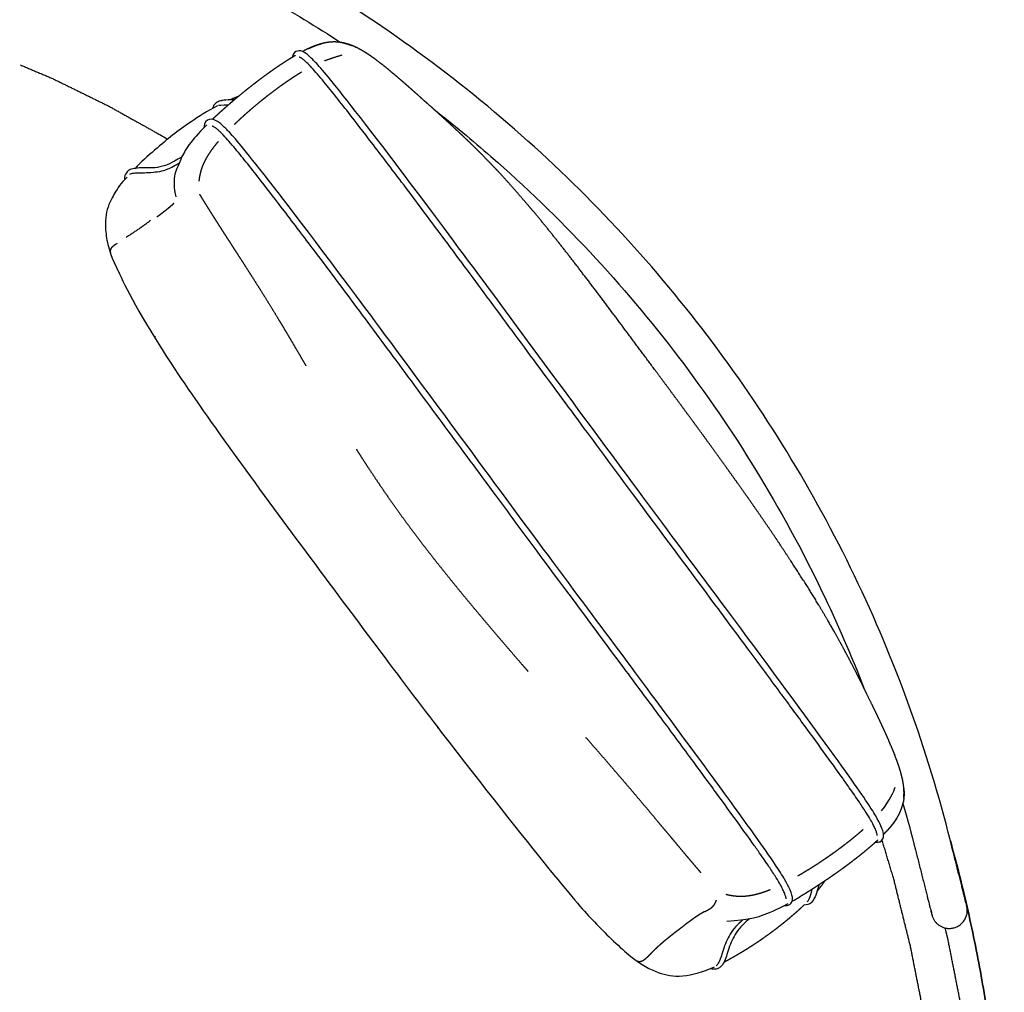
# Model space of a CAD drawing. Header units: millimetres. Extents: x -31695 to -21550, y -3481 to 7253.
# Tile 30 of 256: x -22546 to -21945, y -1704 to -1110. Entities that reach past the tile are written whole.
import ezdxf

# ---------------------------------------------------------------- set-up
doc = ezdxf.new("R2010")
doc.units = ezdxf.units.MM
doc.layers.add('2d', color=7, linetype='Continuous', true_color=0x000000)

msp = doc.modelspace()

# ---------------------------------------------------------------- linework, layer by layer
at = {"layer": '2d', "linetype": 'Continuous'}
msp.add_lwpolyline([(-22074.71, -1648.72), (-22073.56, -1648.07), (-22070.08, -1646.03)], dxfattribs=at)
at = {"layer": '2d'}
for points, degree, knots in [([(-21978.07, -1611.95), (-21985.06, -1584.14), (-21993.44, -1556.68), (-22003.19, -1529.71), (-22012.99, -1502.61), (-22024.16, -1476), (-22036.65, -1450.03), (-22049.15, -1424.06), (-22062.95, -1398.72), (-22078.01, -1374.14), (-22092.98, -1349.69), (-22109.2, -1325.99), (-22126.56, -1303.18), (-22143.92, -1280.36), (-22162.43, -1258.41), (-22182, -1237.46), (-22201.68, -1216.4), (-22222.42, -1196.33), (-22244.12, -1177.37), (-22265.82, -1158.4), (-22288.48, -1140.54), (-22311.99, -1123.87), (-22335.38, -1107.28), (-22359.61, -1091.87), (-22384.55, -1077.72)], 3, [0, 0, 0, 0, 86.056236, 86.056236, 86.056236, 172.554343, 172.554343, 172.554343, 259.053186, 259.053186, 259.053186, 345.10943, 345.10943, 345.10943, 431.165641, 431.165641, 431.165641, 517.663757, 517.663757, 517.663757, 604.16259, 604.16259, 604.16259, 690.218858, 690.218858, 690.218858, 690.218858]), ([(-21978.07, -1611.95), (-21985.06, -1584.14), (-21993.44, -1556.68), (-22003.19, -1529.71), (-22012.99, -1502.61), (-22024.16, -1476), (-22036.65, -1450.03), (-22049.15, -1424.06), (-22062.95, -1398.72), (-22078.01, -1374.14), (-22092.98, -1349.69), (-22109.2, -1325.99), (-22126.56, -1303.18), (-22143.92, -1280.36), (-22162.43, -1258.41), (-22182, -1237.46), (-22201.68, -1216.4), (-22222.42, -1196.33), (-22244.12, -1177.37), (-22265.82, -1158.4), (-22288.48, -1140.54), (-22311.99, -1123.87), (-22335.38, -1107.28), (-22359.61, -1091.87), (-22384.55, -1077.72)], 3, [0, 0, 0, 0, 86.056236, 86.056236, 86.056236, 172.554343, 172.554343, 172.554343, 259.053186, 259.053186, 259.053186, 345.10943, 345.10943, 345.10943, 431.165641, 431.165641, 431.165641, 517.663757, 517.663757, 517.663757, 604.16259, 604.16259, 604.16259, 690.218858, 690.218858, 690.218858, 690.218858]), ([(-22023.92, -1612.76), (-22022.34, -1612.78), (-22020.53, -1612.53), (-22018.86, -1610.38), (-22018.57, -1607.37), (-22021.98, -1598.68), (-22035.67, -1577.93), (-22088.49, -1505.56), (-22176.21, -1388.16), (-22297.32, -1223.37), (-22356.59, -1146.13), (-22368.7, -1133.17), (-22372.84, -1129.92), (-22376.27, -1129.01), (-22379.37, -1130.53), (-22379.92, -1133.45)], 3, [1.639273, 1.639273, 1.639273, 1.639273, 4.778741, 9.557482, 14.336223, 19.114964, 23.893705, 28.672446, 33.451187, 38.229928, 43.008669, 47.78741, 52.566151, 57.344892, 61.183001, 61.183001, 61.183001, 61.183001]), ([(-22022.72, -1608.67), (-22022.73, -1608.6), (-22022.75, -1608.33), (-22022.87, -1607.71), (-22023.19, -1606.54), (-22023.88, -1604.72), (-22025.1, -1602.13), (-22027.01, -1598.65), (-22029.89, -1593.94), (-22034.24, -1587.4), (-22039.06, -1580.47), (-22045.28, -1571.69), (-22053.72, -1559.95), (-22066.09, -1542.93), (-22081.89, -1521.4), (-22100.54, -1496.16), (-22130.95, -1455.25), (-22164.99, -1409.52), (-22202.08, -1359.38), (-22232.23, -1318.5), (-22261.72, -1278.56), (-22288.57, -1242.35), (-22311.5, -1211.72), (-22330, -1187.32), (-22343.62, -1169.64), (-22353.61, -1156.92), (-22360.2, -1148.75), (-22365.17, -1142.86), (-22368.03, -1139.68), (-22370.19, -1137.48), (-22371.62, -1136.08), (-22372.85, -1134.98), (-22373.73, -1134.28), (-22374.34, -1133.87), (-22374.93, -1133.57), (-22375.32, -1133.41), (-22375.58, -1133.36), (-22375.69, -1133.37), (-22375.73, -1133.37)], 3, [2.11913, 2.11913, 2.11913, 2.11913, 2.141731, 2.199496, 2.310312, 2.503318, 2.782984, 3.169552, 3.692256, 4.440554, 5.524141, 6.22515, 7.669479, 9.861625, 12.537769, 15.680171, 19.276271, 27.830956, 32.783214, 37.983935, 43.071209, 47.677735, 51.506834, 54.548845, 56.86437, 58.202021, 59.401597, 60.014209, 60.512563, 60.685019, 60.938987, 61.113517, 61.179631, 61.275576, 61.332676, 61.377823, 61.400963, 61.412337, 61.412337, 61.412337, 61.412337]), ([(-22545.81, -1138.06), (-22535.96, -1142.26), (-22526.11, -1146.45), (-22509.04, -1154.83), (-22491.97, -1163.2), (-22475.36, -1172.46), (-22458.75, -1181.72), (-22457.39, -1182.57), (-22456.02, -1183.43)], 2, [15.437177, 15.437177, 15.437177, 16, 16, 17, 17, 18, 18, 18.084672, 18.084672, 18.084672]), ([(-22415.19, -1159.33), (-22421.48, -1159.48), (-22423.99, -1159.99), (-22426.57, -1161.01), (-22427.9, -1162.87), (-22428.36, -1163.7), (-22428.54, -1164.66)], 3, [0.010789, 0.010789, 0.010789, 0.010789, 0.432467, 0.864934, 1.297402, 1.637335, 1.637335, 1.637335, 1.637335]), ([(-22425.55, -1163.01), (-22431.74, -1166.36), (-22442.5, -1173.18), (-22452.95, -1180.83), (-22463.11, -1189.26), (-22472.54, -1197.67), (-22475.84, -1201.26)], 3, [0, 0, 0, 0, 1.603229, 3.206457, 4.809686, 6.34026, 6.34026, 6.34026, 6.34026]), ([(-22293.36, -1165.17), (-22281.52, -1174.44), (-22269.92, -1184.03), (-22258.59, -1193.93), (-22237.45, -1212.41), (-22217.25, -1231.96), (-22198.08, -1252.47), (-22179.02, -1272.89), (-22160.98, -1294.27), (-22144.07, -1316.5), (-22127.15, -1338.73), (-22111.36, -1361.81), (-22096.77, -1385.63), (-22082.1, -1409.57), (-22068.65, -1434.26), (-22056.48, -1459.56), (-22047.17, -1478.92), (-22038.62, -1498.64), (-22030.84, -1518.65)], 3, [122.958962, 122.958962, 122.958962, 122.958962, 168.105293, 168.105293, 168.105293, 252.372817, 252.372817, 252.372817, 336.209832, 336.209832, 336.209832, 420.04688, 420.04688, 420.04688, 504.315113, 504.315113, 504.315113, 568.771988, 568.771988, 568.771988, 568.771988]), ([(-22079.31, -1651.41), (-22077.92, -1651.42), (-22076.18, -1651.14), (-22074.53, -1649.03), (-22074.23, -1646.03), (-22077.6, -1637.39), (-22091.18, -1616.79), (-22143.61, -1544.94), (-22230.68, -1428.42), (-22350.9, -1264.83), (-22409.74, -1188.17), (-22421.78, -1175.32), (-22425.89, -1172.1), (-22430.18, -1170.38), (-22433.5, -1172.75), (-22433.88, -1176.44)], 3, [1.826985, 1.826985, 1.826985, 1.826985, 4.778741, 9.557482, 14.336223, 19.114964, 23.893705, 28.672446, 33.451187, 38.229928, 43.008669, 47.78741, 52.566151, 57.344892, 61.183001, 61.183001, 61.183001, 61.183001]), ([(-22078.38, -1647.34), (-22078.38, -1647.27), (-22078.4, -1647), (-22078.52, -1646.38), (-22078.84, -1645.22), (-22079.52, -1643.41), (-22080.73, -1640.84), (-22082.61, -1637.38), (-22085.47, -1632.7), (-22089.78, -1626.21), (-22094.57, -1619.33), (-22100.74, -1610.61), (-22109.12, -1598.95), (-22121.4, -1582.06), (-22137.08, -1560.69), (-22155.6, -1535.64), (-22185.78, -1495.03), (-22219.57, -1449.63), (-22256.38, -1399.86), (-22286.32, -1359.28), (-22315.59, -1319.64), (-22342.23, -1283.69), (-22365, -1253.29), (-22383.36, -1229.07), (-22396.89, -1211.52), (-22406.81, -1198.9), (-22413.35, -1190.79), (-22418.29, -1184.94), (-22421.13, -1181.79), (-22423.27, -1179.6), (-22424.7, -1178.22), (-22425.92, -1177.12), (-22426.8, -1176.44), (-22427.4, -1176.03), (-22427.98, -1175.73), (-22428.37, -1175.58), (-22428.63, -1175.53), (-22428.75, -1175.53), (-22428.79, -1175.53)], 3, [2.11913, 2.11913, 2.11913, 2.11913, 2.141731, 2.199496, 2.310312, 2.503318, 2.782984, 3.169552, 3.692256, 4.440554, 5.524141, 6.22515, 7.669479, 9.861625, 12.537769, 15.680171, 19.276271, 27.830956, 32.783214, 37.983935, 43.071209, 47.677735, 51.506834, 54.548845, 56.86437, 58.202021, 59.401597, 60.014209, 60.512563, 60.685019, 60.938987, 61.113517, 61.179631, 61.275576, 61.332676, 61.377823, 61.400963, 61.412337, 61.412337, 61.412337, 61.412337]), ([(-22447.35, -1194.33), (-22454.23, -1198.37), (-22459.44, -1200.39), (-22465.05, -1201.07), (-22471.25, -1200.73), (-22475.61, -1201.24), (-22478.95, -1201.77), (-22481.19, -1203.58), (-22482.36, -1206.1), (-22482.39, -1208.25)], 3, [0.01501, 0.01501, 0.01501, 0.01501, 0.606679, 1.213358, 1.820037, 2.426716, 3.033395, 3.640074, 4.182558, 4.182558, 4.182558, 4.182558]), ([(-22449.04, -1198.2), (-22452.35, -1200.21), (-22457.82, -1202.75), (-22462.11, -1203.51), (-22467.55, -1204.1), (-22472.59, -1204.07), (-22477.2, -1204.29), (-22478.71, -1204.65), (-22479.33, -1204.92)], 3, [0.065912, 0.065912, 0.065912, 0.065912, 0.477545, 0.95509, 1.432635, 1.910181, 2.387726, 2.839162, 2.839162, 2.839162, 2.839162]), ([(-21982.04, -1908.41), (-21981.6, -1897.92), (-21981.15, -1887.44), (-21981.27, -1866.24), (-21981.38, -1845.04), (-21982.51, -1823.85), (-21983.63, -1802.66), (-21985.76, -1781.53), (-21987.89, -1760.4), (-21991.01, -1739.38), (-21994.14, -1718.36), (-21998.27, -1697.5), (-22002.39, -1676.64), (-22007.51, -1656), (-22012.62, -1635.35), (-22016.19, -1623.41), (-22019.77, -1611.47)], 2, [54.115749, 54.115749, 54.115749, 54.611338, 54.611338, 55.611338, 55.611338, 56.611338, 56.611338, 57.611338, 57.611338, 58.611338, 58.611338, 59.611338, 59.611338, 60.611338, 60.611338, 61.196986, 61.196986, 61.196986]), ([(-21945.17, -1853.75), (-21945.17, -1840.3), (-21945.47, -1826.85), (-21946.07, -1813.4), (-21946.68, -1799.73), (-21947.6, -1786.06), (-21948.83, -1772.43), (-21950.08, -1758.57), (-21951.65, -1744.74), (-21953.54, -1730.95), (-21955.46, -1716.94), (-21957.7, -1702.97), (-21960.28, -1689.07), (-21962.89, -1674.96), (-21965.83, -1660.92), (-21969.11, -1646.95), (-21971.88, -1635.18), (-21974.87, -1623.46), (-21978.11, -1611.81)], 3, [0, 0, 0, 0, 40.361441, 40.361441, 40.361441, 81.438236, 81.438236, 81.438236, 123.194814, 123.194814, 123.194814, 165.616523, 165.616523, 165.616523, 208.66413, 208.66413, 208.66413, 244.936017, 244.936017, 244.936017, 244.936017]), ([(-21978.11, -1611.81), (-21974.87, -1623.46), (-21971.88, -1635.18), (-21969.11, -1646.95), (-21965.83, -1660.92), (-21962.89, -1674.96), (-21960.28, -1689.07), (-21957.7, -1702.97), (-21955.46, -1716.94), (-21953.54, -1730.95), (-21951.65, -1744.74), (-21950.08, -1758.57), (-21948.83, -1772.43), (-21947.6, -1786.06), (-21946.68, -1799.73), (-21946.07, -1813.4), (-21945.47, -1826.85), (-21945.17, -1840.3), (-21945.17, -1853.75)], 3, [244.936017, 244.936017, 244.936017, 244.936017, 281.207904, 281.207904, 281.207904, 324.255511, 324.255511, 324.255511, 366.67722, 366.67722, 366.67722, 408.433798, 408.433798, 408.433798, 449.510592, 449.510592, 449.510592, 489.872034, 489.872034, 489.872034, 489.872034]), ([(-21968.09, -1651.71), (-21968.23, -1651.12), (-21968.24, -1651.08), (-21968.25, -1651.05), (-21968.37, -1650.58), (-21968.55, -1649.87), (-21968.79, -1648.92), (-21968.91, -1648.43), (-21969.05, -1647.88), (-21969.2, -1647.27), (-21969.36, -1646.65), (-21969.53, -1645.97), (-21969.71, -1645.23), (-21970.09, -1643.73), (-21970.52, -1642), (-21971.01, -1640.06), (-21971.25, -1639.09), (-21971.51, -1638.07), (-21971.78, -1637.01), (-21972.04, -1635.95), (-21972.32, -1634.85), (-21972.61, -1633.71), (-21972.89, -1632.58), (-21973.18, -1631.41), (-21973.49, -1630.21), (-21973.78, -1629.03), (-21974.09, -1627.82), (-21974.4, -1626.58), (-21974.7, -1625.37), (-21975.01, -1624.14), (-21975.32, -1622.89), (-21975.63, -1621.67), (-21975.94, -1620.43), (-21976.26, -1619.18), (-21976.85, -1616.8), (-21977.46, -1614.37), (-21978.07, -1611.95)], 3, [1, 1, 1, 1, 2.172556, 2.172556, 2.172556, 11.512424, 11.512424, 11.512424, 16.333644, 16.333644, 16.333644, 21.231001, 21.231001, 21.231001, 31.169799, 31.169799, 31.169799, 36.145952, 36.145952, 36.145952, 41.095445, 41.095445, 41.095445, 45.992852, 45.992852, 45.992852, 50.813984, 50.813984, 50.813984, 55.537042, 55.537042, 55.537042, 60.143018, 60.143018, 60.143018, 68.952185, 68.952185, 68.952185, 68.952185]), ([(-21968.09, -1651.71), (-21968.23, -1651.12), (-21968.24, -1651.08), (-21968.25, -1651.05), (-21968.37, -1650.58), (-21968.55, -1649.87), (-21968.79, -1648.92), (-21968.91, -1648.43), (-21969.05, -1647.88), (-21969.2, -1647.27), (-21969.36, -1646.65), (-21969.53, -1645.97), (-21969.71, -1645.23), (-21970.09, -1643.73), (-21970.52, -1642), (-21971.01, -1640.06), (-21971.25, -1639.09), (-21971.51, -1638.07), (-21971.78, -1637.01), (-21972.04, -1635.95), (-21972.32, -1634.85), (-21972.61, -1633.71), (-21972.89, -1632.58), (-21973.18, -1631.41), (-21973.49, -1630.21), (-21973.78, -1629.03), (-21974.09, -1627.82), (-21974.4, -1626.58), (-21974.7, -1625.37), (-21975.01, -1624.14), (-21975.32, -1622.89), (-21975.63, -1621.67), (-21975.94, -1620.43), (-21976.26, -1619.18), (-21976.85, -1616.8), (-21977.46, -1614.37), (-21978.07, -1611.95)], 3, [1, 1, 1, 1, 2.172556, 2.172556, 2.172556, 11.512424, 11.512424, 11.512424, 16.333644, 16.333644, 16.333644, 21.231001, 21.231001, 21.231001, 31.169799, 31.169799, 31.169799, 36.145952, 36.145952, 36.145952, 41.095445, 41.095445, 41.095445, 45.992852, 45.992852, 45.992852, 50.813984, 50.813984, 50.813984, 55.537042, 55.537042, 55.537042, 60.143018, 60.143018, 60.143018, 68.952185, 68.952185, 68.952185, 68.952185]), ([(-21999.41, -1617.3), (-21998.8, -1619.73), (-21998.19, -1622.16), (-21997.59, -1624.54), (-21997.28, -1625.79), (-21996.97, -1627.03), (-21996.66, -1628.25), (-21996.35, -1629.5), (-21996.04, -1630.73), (-21995.73, -1631.94), (-21995.42, -1633.18), (-21995.12, -1634.39), (-21994.82, -1635.57), (-21994.52, -1636.77), (-21994.23, -1637.93), (-21993.94, -1639.06), (-21993.66, -1640.21), (-21993.38, -1641.31), (-21993.11, -1642.37), (-21992.85, -1643.43), (-21992.59, -1644.45), (-21992.35, -1645.42), (-21991.86, -1647.36), (-21991.43, -1649.09), (-21991.05, -1650.59), (-21990.87, -1651.33), (-21990.69, -1652.01), (-21990.54, -1652.63), (-21990.39, -1653.24), (-21990.25, -1653.79), (-21990.12, -1654.28), (-21989.89, -1655.22), (-21989.71, -1655.94), (-21989.59, -1656.41), (-21989.58, -1656.44), (-21989.57, -1656.48), (-21989.42, -1657.07)], 3, [0, 0, 0, 0, 8.938805, 8.938805, 8.938805, 13.612564, 13.612564, 13.612564, 18.405127, 18.405127, 18.405127, 23.297208, 23.297208, 23.297208, 28.266686, 28.266686, 28.266686, 33.289018, 33.289018, 33.289018, 38.338401, 38.338401, 38.338401, 48.42346, 48.42346, 48.42346, 53.392888, 53.392888, 53.392888, 58.285058, 58.285058, 58.285058, 67.762374, 67.762374, 67.762374, 68.952185, 68.952185, 68.952185, 68.952185]), ([(-22058.27, -1638.61), (-22059.8, -1644.6), (-22061.99, -1648.76), (-22063.49, -1650.29), (-22065.42, -1651.03), (-22067.47, -1651.13)], 3, [0.026761, 0.026761, 0.026761, 0.026761, 0.676025, 1.35205, 1.867861, 1.867861, 1.867861, 1.867861]), ([(-22850.17, -2745.76), (-22843.39, -2745.83), (-22836.61, -2745.9), (-22814.47, -2745.08), (-22792.33, -2744.26), (-22770.26, -2742.39), (-22748.19, -2740.51), (-22726.25, -2737.59), (-22704.31, -2734.67), (-22682.55, -2730.69), (-22660.79, -2726.72), (-22639.27, -2721.69), (-22617.75, -2716.66), (-22596.52, -2710.57), (-22575.29, -2704.48), (-22554.41, -2697.34), (-22533.53, -2690.19), (-22513.05, -2681.99), (-22492.57, -2673.79), (-22472.53, -2664.57), (-22452.49, -2655.35), (-22432.94, -2645.14), (-22413.38, -2634.93), (-22394.36, -2623.78), (-22375.33, -2612.63), (-22356.88, -2600.56), (-22338.42, -2588.5), (-22320.58, -2575.57), (-22302.74, -2562.64), (-22285.55, -2548.87), (-22268.36, -2535.1), (-22251.87, -2520.54), (-22235.38, -2505.98), (-22219.62, -2490.67), (-22203.87, -2475.35), (-22188.89, -2459.32), (-22173.92, -2443.28), (-22159.77, -2426.56), (-22145.62, -2409.85), (-22132.34, -2392.49), (-22119.05, -2375.13), (-22106.67, -2357.17), (-22094.29, -2339.2), (-22082.86, -2320.67), (-22071.44, -2302.14), (-22061, -2283.08), (-22050.56, -2264.03), (-22041.16, -2244.48), (-22031.75, -2224.93), (-22023.41, -2204.93), (-22015.08, -2184.93), (-22007.81, -2164.53), (-22000.55, -2144.12), (-21994.35, -2123.37), (-21988.15, -2102.62), (-21983.02, -2081.57), (-21977.88, -2060.52), (-21973.8, -2039.23), (-21969.72, -2017.93), (-21966.7, -1996.44), (-21963.68, -1974.95), (-21961.7, -1953.32), (-21959.73, -1931.68), (-21958.8, -1909.95), (-21957.87, -1888.23), (-21957.98, -1866.46), (-21958.09, -1844.69), (-21959.24, -1822.94), (-21960.38, -1801.18), (-21962.56, -1779.49), (-21964.74, -1757.79), (-21967.94, -1736.21), (-21971.15, -1714.63), (-21975.38, -1693.22), (-21979.61, -1671.8), (-21980.44, -1668.45), (-21981.27, -1665.1)], 2, [-98.694102, -98.694102, -98.694102, -98.388203, -98.388203, -97.388203, -97.388203, -96.388203, -96.388203, -95.388203, -95.388203, -94.388203, -94.388203, -93.388203, -93.388203, -92.388203, -92.388203, -91.388203, -91.388203, -90.388203, -90.388203, -89.388203, -89.388203, -88.388203, -88.388203, -87.388203, -87.388203, -86.388203, -86.388203, -85.388203, -85.388203, -84.388203, -84.388203, -83.388203, -83.388203, -82.388203, -82.388203, -81.388203, -81.388203, -80.388203, -80.388203, -79.388203, -79.388203, -78.388203, -78.388203, -77.388203, -77.388203, -76.388203, -76.388203, -75.388203, -75.388203, -74.388203, -74.388203, -73.388203, -73.388203, -72.388203, -72.388203, -71.388203, -71.388203, -70.388203, -70.388203, -69.388203, -69.388203, -68.388203, -68.388203, -67.388203, -67.388203, -66.388203, -66.388203, -65.388203, -65.388203, -64.388203, -64.388203, -63.388203, -63.388203, -62.388203, -62.388203, -62.230024, -62.230024, -62.230024]), ([(-22100.73, -1659.56), (-22101.87, -1660.49), (-22105.58, -1663.87), (-22109.04, -1668.06), (-22111.31, -1672.4), (-22113.48, -1677.67), (-22114.81, -1682.5), (-22116.49, -1686.47), (-22117.6, -1688.41), (-22119.63, -1689.8), (-22121.3, -1690.39), (-22123.2, -1690.34), (-22124.73, -1689.98)], 3, [0.122168, 0.122168, 0.122168, 0.122168, 0.443683, 0.887367, 1.33105, 1.774733, 2.218417, 2.6621, 3.105783, 3.549467, 3.99315, 4.354987, 4.354987, 4.354987, 4.354987]), ([(-22104.71, -1660.12), (-22105.69, -1660.97), (-22108.87, -1663.93), (-22112.1, -1667.85), (-22114.38, -1672.18), (-22116.54, -1677.46), (-22117.87, -1682.28), (-22119.55, -1686.26), (-22120.34, -1687.63), (-22120.95, -1688.24), (-22121.02, -1688.3)], 3, [0.201938, 0.201938, 0.201938, 0.201938, 0.443683, 0.887367, 1.33105, 1.774733, 2.218417, 2.6621, 3.105783, 3.159923, 3.159923, 3.159923, 3.159923])]:
    msp.add_open_spline(points, degree=degree, knots=knots, dxfattribs=at)
for points, degree in [([(-22395.4, -1096.86), (-22380.09, -1105.54), (-22365.06, -1114.71), (-22350.34, -1124.35)], 3), ([(-22360.22, -1135.51), (-22355.36, -1133.66), (-22349.41, -1131.98)], 2), ([(-22419.09, -1162.67), (-22422.46, -1162.65), (-22425.52, -1162.89), (-22424.87, -1162.91)], 3), ([(-22432.12, -1174.58), (-22438.04, -1180.84), (-22442.15, -1185.56), (-22445.41, -1190.56), (-22447.27, -1193.94), (-22450, -1200.49), (-22451.62, -1204.36), (-22452.42, -1210.43), (-22451.57, -1216.2), (-22450.95, -1218.7)], 3), ([(-22480.74, -1206.58), (-22484.63, -1210.29), (-22488.51, -1216.66), (-22492.17, -1223.57), (-22493.64, -1229.2), (-22494.32, -1237.07), (-22492.7, -1247.83), (-22489.64, -1257.96), (-22461.45, -1313.68), (-22362.57, -1447.83), (-22282.82, -1554.32), (-22211.01, -1644.61), (-22195.52, -1661.62), (-22171.9, -1685.07), (-22155.99, -1693.18), (-22142.97, -1695.68), (-22128.43, -1691.9), (-22122.13, -1688.79)], 3), ([(-22466.47, -1233.14), (-22473.89, -1238.75), (-22481.3, -1243.37)], 2), ([(-22020.12, -1593.54), (-22015.14, -1587.35), (-22012.47, -1581.73), (-22011.87, -1579.03)], 3), ([(-22007.03, -1589.08), (-22004.32, -1598.44), (-22001.78, -1607.85), (-21999.41, -1617.3)], 3), ([(-22062.68, -1641.46), (-22064.01, -1647.05), (-22064.71, -1648.35), (-22065.54, -1649.29)], 3), ([(-22077.35, -1650.41), (-22084.6, -1654.15), (-22094.62, -1658.51), (-22100.73, -1659.87), (-22114.55, -1661.14)], 3), ([(-21989.31, -1657.23), (-21989.25, -1657.5), (-21989.19, -1657.78), (-21989.13, -1658.05)], 3)]:
    msp.add_open_spline(points, degree=degree, dxfattribs=at)
at = {"layer": '2d', "linetype": 'Continuous'}
for points, knots in [([(-22351.62, -1124.16), (-22352.9, -1124.09), (-22354.19, -1124.02), (-22355.48, -1124.08), (-22356.77, -1124.14), (-22358.08, -1124.32), (-22359.38, -1124.5), (-22360.7, -1124.8), (-22362.03, -1125.1), (-22363.38, -1125.51), (-22364.73, -1125.92), (-22366.12, -1126.45), (-22367.51, -1126.97), (-22368.94, -1127.61), (-22370.38, -1128.24), (-22371.86, -1128.98), (-22373.35, -1129.73), (-22373.56, -1129.84), (-22373.78, -1129.96)], [2, 2, 2, 3, 3, 4, 4, 5, 5, 6, 6, 7, 7, 8, 8, 9, 9, 10, 10, 10.138686, 10.138686, 10.138686]), ([(-22370.08, -1128.11), (-22369.11, -1127.67), (-22368.14, -1127.22), (-22366.76, -1126.68), (-22365.38, -1126.14), (-22365.11, -1126.05), (-22364.83, -1125.96)], [42.319095, 42.319095, 42.319095, 43, 43, 44, 44, 44.2032, 44.2032, 44.2032]), ([(-22364.35, -1125.81), (-22363.52, -1125.54), (-22362.69, -1125.27), (-22362.5, -1125.23), (-22362.3, -1125.18)], [44.3818433, 44.3818433, 44.3818433, 45, 45, 45.148954, 45.148954, 45.148954]), ([(-22006.5, -1579.84), (-22006.47, -1580.07), (-22006.45, -1580.29), (-22006.4, -1581.7), (-22006.34, -1583.12), (-22006.41, -1584.46), (-22006.48, -1585.81), (-22006.48, -1585.41), (-22006.48, -1585), (-22006.43, -1583.67), (-22006.38, -1582.34), (-22006.44, -1580.95), (-22006.51, -1579.56), (-22006.7, -1578.09), (-22006.88, -1576.63), (-22007.18, -1575.09), (-22007.49, -1573.54), (-22007.9, -1571.91), (-22008.32, -1570.27), (-22008.86, -1568.52), (-22009.39, -1566.78), (-22010.04, -1564.92), (-22010.69, -1563.06), (-22011.46, -1561.08), (-22012.23, -1559.09), (-22012.13, -1559.22), (-22012.04, -1559.35), (-22012.93, -1557.19), (-22013.82, -1555.03), (-22014.84, -1552.73), (-22015.86, -1550.43), (-22015.79, -1550.47), (-22015.72, -1550.51), (-22016.86, -1548.03), (-22017.92, -1545.57), (-22019.18, -1542.91), (-22020.39, -1540.23), (-22021.77, -1537.4), (-22023.1, -1534.51), (-22024.6, -1531.51), (-22026.03, -1528.44), (-22027.65, -1525.27), (-22029.26, -1522.1), (-22029.22, -1522.06), (-22029.15, -1521.97), (-22030.85, -1518.62), (-22032.5, -1515.22), (-22034.33, -1511.7), (-22036.09, -1508.13), (-22038.05, -1504.45), (-22039.94, -1500.72), (-22042.03, -1496.88), (-22044.06, -1493), (-22046.3, -1489), (-22048.48, -1484.97), (-22050.87, -1480.82), (-22053.27, -1476.68), (-22055.83, -1472.39), (-22058.33, -1468.06), (-22061.06, -1463.63), (-22063.78, -1459.2), (-22066.67, -1454.65), (-22069.56, -1450.1), (-22072.58, -1445.44), (-22075.61, -1440.79), (-22078.77, -1436.04), (-22081.85, -1431.25), (-22085.12, -1426.42), (-22088.38, -1421.6), (-22091.73, -1416.72), (-22095.09, -1411.84), (-22098.53, -1406.92), (-22101.96, -1402), (-22105.46, -1397.05), (-22108.96, -1392.11), (-22112.5, -1387.15), (-22116.04, -1382.2), (-22119.62, -1377.25), (-22123.19, -1372.3), (-22126.77, -1367.37), (-22130.36, -1362.45), (-22133.94, -1357.56), (-22137.52, -1352.68), (-22141.08, -1347.84), (-22144.64, -1343.01), (-22148.16, -1338.25), (-22151.68, -1333.48), (-22155.15, -1328.81), (-22158.61, -1324.13), (-22162.01, -1319.56), (-22165.41, -1314.98), (-22168.72, -1310.52), (-22172.03, -1306.06), (-22175.26, -1301.72), (-22178.5, -1297.37), (-22181.65, -1293.14), (-22184.81, -1288.91), (-22187.9, -1284.8), (-22190.98, -1280.68), (-22194.01, -1276.67), (-22197.03, -1272.67), (-22200, -1268.77), (-22202.97, -1264.88), (-22205.88, -1261.09), (-22208.8, -1257.3), (-22211.67, -1253.62), (-22214.54, -1249.94), (-22217.37, -1246.36), (-22220.2, -1242.78), (-22223, -1239.31), (-22225.79, -1235.84), (-22228.57, -1232.47), (-22231.34, -1229.1), (-22234.09, -1225.82), (-22236.91, -1222.6), (-22239.64, -1219.42), (-22242.36, -1216.25), (-22245.08, -1213.16), (-22247.8, -1210.08), (-22250.51, -1207.1), (-22253.22, -1204.11), (-22255.94, -1201.22), (-22258.71, -1198.36), (-22261.42, -1195.55), (-22264.13, -1192.74), (-22266.83, -1190.02), (-22269.6, -1187.34), (-22272.28, -1184.71), (-22275.03, -1182.13), (-22277.67, -1179.59), (-22280.39, -1177.09), (-22282.98, -1174.64), (-22285.65, -1172.23), (-22288.19, -1169.87), (-22290.8, -1167.53), (-22293.27, -1165.26), (-22295.8, -1163.01), (-22295.85, -1163.03), (-22295.9, -1163.05), (-22298.27, -1160.85), (-22300.73, -1158.68), (-22303.02, -1156.59), (-22305.38, -1154.52), (-22307.58, -1152.53), (-22309.83, -1150.59), (-22311.92, -1148.72), (-22314.03, -1146.94), (-22316.02, -1145.2), (-22318.01, -1143.46), (-22317.99, -1143.54), (-22317.97, -1143.61), (-22319.85, -1142.02), (-22321.72, -1140.42), (-22323.52, -1138.97), (-22325.31, -1137.51), (-22325.22, -1137.64), (-22325.12, -1137.76), (-22326.79, -1136.46), (-22328.46, -1135.16), (-22330.06, -1134), (-22331.65, -1132.84), (-22333.16, -1131.82), (-22334.68, -1130.81), (-22336.13, -1129.93), (-22337.58, -1129.06), (-22338.97, -1128.32), (-22340.36, -1127.58), (-22341.71, -1126.98), (-22343.05, -1126.38), (-22344.37, -1125.91), (-22345.68, -1125.44), (-22346.97, -1125.11), (-22348.26, -1124.77), (-22348.65, -1124.66), (-22349.03, -1124.55), (-22347.72, -1124.87), (-22346.41, -1125.2), (-22345.07, -1125.66), (-22343.73, -1126.11), (-22343.56, -1126.19), (-22343.4, -1126.26)], [83.849154, 83.849154, 83.849154, 84, 84, 85, 85, 86, 86, 87, 87, 88, 88, 89, 89, 90, 90, 91, 91, 92, 92, 93, 93, 94, 94, 95, 95, 96, 96, 97, 97, 98, 98, 99, 99, 101, 101, 103, 103, 105, 105, 107, 107, 108, 108, 110, 110, 112, 112, 114, 114, 116, 116, 118, 118, 120, 120, 121, 121, 123, 123, 124, 124, 125, 125, 126, 126, 128, 128, 129, 129, 130, 130, 131, 131, 132, 132, 133, 133, 134, 134, 135, 135, 136, 136, 137, 137, 138, 138, 139, 139, 140, 140, 141, 141, 142, 142, 143, 143, 144, 144, 145, 145, 146, 146, 147, 147, 148, 148, 149, 149, 150, 150, 151, 151, 153, 153, 154, 154, 155, 155, 156, 156, 158, 158, 159, 159, 161, 161, 163, 163, 165, 165, 167, 167, 169, 169, 171, 171, 172, 172, 174, 174, 176, 176, 178, 178, 180, 180, 181, 181, 182, 182, 183, 183, 184, 184, 185, 185, 186, 186, 187, 187, 188, 188, 189, 189, 190, 190, 191, 191, 192, 192, 193, 193, 194, 194, 195, 195, 196, 196, 196.121537, 196.121537, 196.121537]), ([(-22341.29, -1127.17), (-22341.13, -1127.24), (-22340.98, -1127.3), (-22340.94, -1127.32), (-22340.91, -1127.34)], [196.8863731, 196.8863731, 196.8863731, 197, 197, 197.0236366, 197.0236366, 197.0236366]), ([(-22378.13, -1132.4), (-22378.9, -1132.85), (-22379.67, -1133.29), (-22381.34, -1134.33), (-22383.01, -1135.36), (-22384.73, -1136.47), (-22386.45, -1137.58), (-22388.21, -1138.77), (-22389.96, -1139.95), (-22391.75, -1141.2), (-22393.53, -1142.45), (-22395.33, -1143.75), (-22397.13, -1145.05), (-22398.93, -1146.4), (-22400.74, -1147.74), (-22402.54, -1149.13), (-22404.34, -1150.51), (-22406.12, -1151.92), (-22407.91, -1153.33), (-22409.67, -1154.76), (-22411.42, -1156.18), (-22413.15, -1157.62), (-22414.87, -1159.06), (-22415.62, -1159.7), (-22416.37, -1160.34)], [11.524225, 11.524225, 11.524225, 12, 12, 13, 13, 14, 14, 15, 15, 16, 16, 17, 17, 18, 18, 19, 19, 20, 20, 21, 21, 22, 22, 22.447708, 22.447708, 22.447708]), ([(-22335.41, -1130.37), (-22335.28, -1130.44), (-22335.15, -1130.52), (-22335.1, -1130.55), (-22335.06, -1130.58)], [198.9129468, 198.9129468, 198.9129468, 199, 199, 199.0291183, 199.0291183, 199.0291183]), ([(-22374.23, -1142.48), (-22375.58, -1143.31), (-22376.93, -1144.15), (-22378.71, -1145.3), (-22380.49, -1146.46), (-22382.29, -1147.68), (-22384.09, -1148.91), (-22385.91, -1150.19), (-22387.72, -1151.48), (-22389.53, -1152.82), (-22391.35, -1154.15), (-22393.15, -1155.53), (-22394.95, -1156.91), (-22396.74, -1158.32), (-22398.52, -1159.73), (-22400.27, -1161.17), (-22402.03, -1162.61), (-22403.74, -1164.06), (-22405.45, -1165.51), (-22407.11, -1166.97), (-22408.77, -1168.43), (-22410.37, -1169.88), (-22411.97, -1171.34), (-22413.49, -1172.78), (-22415.02, -1174.23), (-22415.13, -1174.34), (-22415.24, -1174.45)], [9.224783, 9.224783, 9.224783, 10, 10, 11, 11, 12, 12, 13, 13, 14, 14, 15, 15, 16, 16, 17, 17, 18, 18, 19, 19, 20, 20, 21, 21, 21.076845, 21.076845, 21.076845]), ([(-22412.84, -1157.37), (-22414.77, -1158.09), (-22416.24, -1158.7), (-22416.99, -1159.05), (-22417.74, -1159.41)], [153.68038, 153.68038, 153.68038, 155, 155, 155.494416, 155.494416, 155.494416]), ([(-22416.37, -1160.34), (-22417.55, -1161.35), (-22418.73, -1162.35), (-22420.35, -1163.77), (-22421.97, -1165.19), (-22423.53, -1166.59), (-22425.09, -1167.99)], [22.447708, 22.447708, 22.447708, 23.148934, 23.148934, 24.148934, 24.148934, 25.148934, 25.148934, 25.148934]), ([(-22425.09, -1167.99), (-22426.57, -1169.36), (-22428.05, -1170.73), (-22428.33, -1170.99), (-22428.61, -1171.26)], [25.148934, 25.148934, 25.148934, 26.148934, 26.148934, 26.350332, 26.350332, 26.350332]), ([(-22436.69, -1208.96), (-22436.59, -1208.06), (-22436.49, -1207.17), (-22436.28, -1206.01), (-22436.06, -1204.84), (-22435.76, -1203.66), (-22435.45, -1202.48), (-22435.04, -1201.28), (-22434.64, -1200.09), (-22434.13, -1198.89), (-22433.62, -1197.69), (-22433.01, -1196.47), (-22432.39, -1195.26), (-22431.67, -1194.04), (-22430.95, -1192.81), (-22430.13, -1191.57), (-22429.3, -1190.33), (-22428.37, -1189.06), (-22427.44, -1187.8), (-22426.4, -1186.51), (-22425.37, -1185.22), (-22425.16, -1184.97), (-22424.95, -1184.73)], [20.212403, 20.212403, 20.212403, 21, 21, 22, 22, 23, 23, 24, 24, 25, 25, 26, 26, 27, 27, 28, 28, 29, 29, 30, 30, 30.18325, 30.18325, 30.18325]), ([(-22436.6, -1216.91), (-22436.1, -1217.74), (-22435.61, -1218.57), (-22434.85, -1219.81), (-22434.1, -1221.04), (-22433.17, -1222.54), (-22432.24, -1224.04), (-22431.16, -1225.76), (-22430.08, -1227.48), (-22428.86, -1229.4), (-22427.64, -1231.32), (-22426.3, -1233.43), (-22424.95, -1235.53), (-22423.49, -1237.81), (-22422.02, -1240.09), (-22420.44, -1242.54), (-22418.86, -1244.98), (-22417.18, -1247.58), (-22415.5, -1250.18), (-22413.73, -1252.92), (-22411.96, -1255.67), (-22410.11, -1258.54), (-22408.26, -1261.42), (-22406.35, -1264.42), (-22404.43, -1267.42), (-22402.46, -1270.53), (-22400.49, -1273.64), (-22398.47, -1276.85), (-22396.46, -1280.07), (-22394.42, -1283.37), (-22392.37, -1286.68), (-22390.31, -1290.06), (-22388.25, -1293.45)], [0, 0, 0, 1, 1, 2, 2, 3, 3, 4, 4, 5, 5, 6, 6, 7, 7, 8, 8, 9, 9, 10, 10, 11, 11, 12, 12, 13, 13, 14, 14, 15, 15, 16, 16, 16]), ([(-22452.19, -1222.66), (-22452.29, -1222.75), (-22452.38, -1222.84), (-22452.7, -1223.13), (-22453.02, -1223.43), (-22453.35, -1223.73), (-22453.68, -1224.02), (-22454.02, -1224.31), (-22454.36, -1224.61), (-22454.71, -1224.9), (-22455.05, -1225.19), (-22455.41, -1225.49), (-22455.77, -1225.78), (-22456.14, -1226.08), (-22456.51, -1226.38), (-22456.89, -1226.68), (-22457.27, -1226.98), (-22457.67, -1227.29), (-22458.07, -1227.6), (-22458.48, -1227.92), (-22458.89, -1228.24), (-22459.32, -1228.57), (-22459.75, -1228.9), (-22460.2, -1229.24), (-22460.65, -1229.58), (-22461.12, -1229.93), (-22461.58, -1230.28), (-22462.07, -1230.65), (-22462.56, -1231.02)], [9.704104, 9.704104, 9.704104, 10, 10, 11, 11, 12, 12, 13, 13, 14, 14, 15, 15, 16, 16, 17, 17, 18, 18, 19, 19, 20, 20, 21, 21, 22, 22, 23, 23, 23]), ([(-22490.68, -1252.97), (-22490.75, -1252.59), (-22490.82, -1252.2), (-22490.82, -1251.83), (-22490.81, -1251.45), (-22490.73, -1251.08), (-22490.65, -1250.72), (-22490.49, -1250.37), (-22490.33, -1250.01), (-22490.1, -1249.67), (-22489.86, -1249.33), (-22489.54, -1249), (-22489.22, -1248.68), (-22488.82, -1248.36), (-22488.43, -1248.04), (-22487.98, -1247.73), (-22487.52, -1247.42), (-22487.16, -1247.2), (-22486.8, -1246.98)], [0, 0, 0, 1, 1, 2, 2, 3, 3, 4, 4, 5, 5, 6, 6, 7, 7, 8, 8, 8.71239, 8.71239, 8.71239]), ([(-22388.25, -1293.45), (-22386.18, -1296.91), (-22384.11, -1300.36), (-22382.03, -1303.89), (-22379.94, -1307.42), (-22377.83, -1311.02), (-22375.72, -1314.62), (-22373.63, -1318.2), (-22371.54, -1321.78)], [16, 16, 16, 17, 17, 18, 18, 19, 19, 19.976849, 19.976849, 19.976849]), ([(-22463.38, -1304.06), (-22463.42, -1304), (-22463.45, -1303.95), (-22463.45, -1303.94), (-22463.45, -1303.94)], [128.98027353, 128.98027353, 128.98027353, 129, 129, 129.01686547, 129.01686547, 129.01686547]), ([(-22340.76, -1372.79), (-22339.36, -1374.98), (-22337.97, -1377.16), (-22335.22, -1381.38), (-22332.47, -1385.6), (-22329.6, -1389.88), (-22326.73, -1394.16), (-22323.74, -1398.52), (-22320.74, -1402.87), (-22317.61, -1407.29), (-22314.48, -1411.7), (-22311.2, -1416.19), (-22307.92, -1420.67)], [10.473343, 10.473343, 10.473343, 11, 11, 12, 12, 13, 13, 14, 14, 15, 15, 16, 16, 16]), ([(-22307.92, -1420.67), (-22304.49, -1425.22), (-22301.06, -1429.77), (-22297.49, -1434.38), (-22293.92, -1438.98), (-22290.24, -1443.63), (-22286.55, -1448.27), (-22282.77, -1452.94), (-22278.99, -1457.61), (-22275.13, -1462.3), (-22271.27, -1466.98), (-22267.35, -1471.67), (-22263.43, -1476.35), (-22259.47, -1481.03), (-22255.51, -1485.7), (-22251.53, -1490.35), (-22247.55, -1495), (-22243.57, -1499.61), (-22239.59, -1504.22), (-22237.69, -1506.4), (-22235.79, -1508.59)], [16, 16, 16, 17, 17, 18, 18, 19, 19, 20, 20, 21, 21, 22, 22, 23, 23, 24, 24, 25, 25, 25.478638, 25.478638, 25.478638]), ([(-22290.63, -1543.27), (-22290.82, -1543.03), (-22291.01, -1542.78), (-22291.02, -1542.76), (-22291.03, -1542.75)], [95.94807255, 95.94807255, 95.94807255, 96, 96, 96.00281377, 96.00281377, 96.00281377]), ([(-22187.01, -1564.43), (-22190.46, -1560.45), (-22193.92, -1556.48), (-22197.24, -1552.67), (-22200.57, -1548.86)], [32, 32, 32, 33, 33, 33.927846, 33.927846, 33.927846]), ([(-22130.39, -1631.35), (-22131.05, -1630.58), (-22131.71, -1629.81), (-22133.42, -1627.81), (-22135.13, -1625.8), (-22137, -1623.58), (-22138.88, -1621.36), (-22140.92, -1618.94), (-22142.95, -1616.51), (-22145.15, -1613.89), (-22147.35, -1611.26), (-22149.71, -1608.44), (-22152.07, -1605.62), (-22154.59, -1602.61), (-22157.11, -1599.61), (-22159.79, -1596.42), (-22162.47, -1593.23), (-22165.3, -1589.87), (-22168.14, -1586.51), (-22171.13, -1582.99), (-22174.12, -1579.46), (-22177.27, -1575.78), (-22180.41, -1572.1), (-22183.71, -1568.26), (-22187.01, -1564.43)], [20.572395, 20.572395, 20.572395, 21, 21, 22, 22, 23, 23, 24, 24, 25, 25, 26, 26, 27, 27, 28, 28, 29, 29, 30, 30, 31, 31, 32, 32, 32]), ([(-22007.37, -1574.12), (-22007.37, -1574.14), (-22007.36, -1574.16), (-22007.35, -1574.23), (-22007.34, -1574.31)], [81.98762016, 81.98762016, 81.98762016, 82, 82, 82.04926976, 82.04926976, 82.04926976]), ([(-22018.85, -1607.93), (-22018.67, -1607.75), (-22018.49, -1607.57), (-22017.35, -1606.36), (-22016.21, -1605.16), (-22015.18, -1603.97), (-22014.16, -1602.78), (-22013.25, -1601.61), (-22012.35, -1600.43), (-22011.56, -1599.26), (-22010.77, -1598.08), (-22010.1, -1596.9), (-22009.43, -1595.72), (-22008.89, -1594.53), (-22008.34, -1593.33), (-22007.91, -1592.12), (-22007.48, -1590.9), (-22007.17, -1589.65), (-22006.86, -1588.4)], [1.855989, 1.855989, 1.855989, 2, 2, 3, 3, 4, 4, 5, 5, 6, 6, 7, 7, 8, 8, 9, 9, 10, 10, 10]), ([(-22010.83, -1598.17), (-22010.98, -1598.42), (-22011.13, -1598.68), (-22011.93, -1599.84), (-22012.73, -1601), (-22013.65, -1602.16), (-22014.57, -1603.32), (-22015.61, -1604.49), (-22016.65, -1605.67), (-22017.57, -1606.62), (-22018.49, -1607.57)], [14.782255, 14.782255, 14.782255, 15, 15, 16, 16, 17, 17, 18, 18, 18.798923, 18.798923, 18.798923]), ([(-22008.61, -1593.94), (-22008.62, -1593.95), (-22008.62, -1593.96), (-22008.66, -1594.03), (-22008.69, -1594.1)], [12.98951225, 12.98951225, 12.98951225, 13, 13, 13.05527173, 13.05527173, 13.05527173]), ([(-22031.3, -1604.93), (-22032.33, -1605.85), (-22033.37, -1606.77), (-22034.99, -1608.14), (-22036.62, -1609.51), (-22038.31, -1610.88), (-22040, -1612.25), (-22041.76, -1613.61), (-22043.51, -1614.97), (-22045.32, -1616.32), (-22047.12, -1617.67), (-22048.96, -1619), (-22050.81, -1620.33), (-22052.67, -1621.62), (-22054.54, -1622.92), (-22056.43, -1624.19), (-22058.31, -1625.45), (-22060.19, -1626.67), (-22062.08, -1627.88), (-22063.96, -1629.05), (-22065.83, -1630.22), (-22067.69, -1631.33), (-22069.54, -1632.44), (-22070.43, -1632.94), (-22071.32, -1633.45)], [2.323671, 2.323671, 2.323671, 3, 3, 4, 4, 5, 5, 6, 6, 7, 7, 8, 8, 9, 9, 10, 10, 11, 11, 12, 12, 13, 13, 13.487411, 13.487411, 13.487411]), ([(-22058.71, -1638.9), (-22058.65, -1638.86), (-22058.58, -1638.82), (-22056.71, -1637.59), (-22054.84, -1636.35), (-22054.57, -1636.17), (-22054.31, -1636), (-22052.7, -1634.9), (-22051.09, -1633.81), (-22049.22, -1632.51), (-22047.35, -1631.21), (-22045.51, -1629.89), (-22043.66, -1628.56), (-22041.85, -1627.23), (-22040.04, -1625.89), (-22038.27, -1624.54), (-22036.51, -1623.2), (-22034.8, -1621.85), (-22033.09, -1620.51), (-22031.44, -1619.17), (-22029.8, -1617.83), (-22028.24, -1616.51), (-22026.67, -1615.19), (-22025.2, -1613.89), (-22023.73, -1612.59), (-22023.08, -1611.98), (-22022.43, -1611.38)], [-10.034366, -10.034366, -10.034366, -10, -10, -9, -9, -8.859704, -8.859704, -8, -8, -7, -7, -6, -6, -5, -5, -4, -4, -3, -3, -2, -2, -1, -1, 0, 0, 0.47568, 0.47568, 0.47568]), ([(-22213.23, -1640.88), (-22213.23, -1640.88), (-22213.24, -1640.88), (-22213.28, -1640.83), (-22213.32, -1640.78)], [80.98384359, 80.98384359, 80.98384359, 81, 81, 81.01513345, 81.01513345, 81.01513345]), ([(-22070.08, -1646.03), (-22068.29, -1644.94), (-22066.5, -1643.85), (-22064.67, -1642.71), (-22062.84, -1641.57), (-22060.99, -1640.37), (-22059.13, -1639.18), (-22058.92, -1639.04), (-22058.71, -1638.9)], [-13.147026, -13.147026, -13.147026, -12.147026, -12.147026, -11.147026, -11.147026, -10.147026, -10.147026, -10.034366, -10.034366, -10.034366]), ([(-22058.94, -1642.07), (-22057.95, -1640.81), (-22056.44, -1638.88), (-22056.11, -1638.48), (-22054.58, -1636.18)], [-112, -112, -112, -111, -110.559721, -109.141157, -109.141157, -109.141157]), ([(-22088.04, -1641.79), (-22088.91, -1642.14), (-22089.77, -1642.49), (-22091.25, -1643.02), (-22092.73, -1643.54), (-22094.16, -1643.97), (-22095.59, -1644.4), (-22096.97, -1644.74), (-22098.35, -1645.08), (-22099.68, -1645.31), (-22101.02, -1645.55), (-22102.32, -1645.69), (-22103.62, -1645.84), (-22104.88, -1645.88), (-22106.13, -1645.92), (-22107.35, -1645.87), (-22108.57, -1645.83), (-22109.75, -1645.7), (-22110.92, -1645.57), (-22112.05, -1645.36), (-22113.17, -1645.16), (-22114.09, -1644.93), (-22115.01, -1644.7)], [10.437086, 10.437086, 10.437086, 11, 11, 12, 12, 13, 13, 14, 14, 15, 15, 16, 16, 17, 17, 18, 18, 19, 19, 20, 20, 20.859487, 20.859487, 20.859487]), ([(-22128.11, -1655.11), (-22127.71, -1654.91), (-22127.32, -1654.71), (-22126.92, -1654.5), (-22126.52, -1654.3), (-22126.12, -1654.08), (-22125.73, -1653.87), (-22125.34, -1653.63), (-22124.95, -1653.4), (-22124.58, -1653.15), (-22124.2, -1652.89), (-22123.85, -1652.61), (-22123.49, -1652.32), (-22123.17, -1652), (-22122.84, -1651.67), (-22122.54, -1651.31), (-22122.24, -1650.94), (-22121.98, -1650.52), (-22121.72, -1650.1), (-22121.5, -1649.64), (-22121.27, -1649.17), (-22121.09, -1648.67), (-22120.88, -1648.08)], [0, 0, 0, 1.007293, 1.007293, 2.014587, 2.014587, 3.02188, 3.02188, 4.029173, 4.029173, 5.036467, 5.036467, 6.04376, 6.04376, 7.051053, 7.051053, 8.058347, 8.058347, 9.06564, 9.06564, 10.072933, 10.072933, 11.080226, 11.080226, 11.080226]), ([(-22128.11, -1655.11), (-22128.5, -1655.32), (-22128.89, -1655.53), (-22129.27, -1655.74), (-22129.65, -1655.96), (-22130.03, -1656.18), (-22130.41, -1656.4), (-22130.78, -1656.62), (-22131.16, -1656.85), (-22131.53, -1657.08), (-22131.9, -1657.32), (-22132.28, -1657.56), (-22132.65, -1657.8), (-22133.03, -1658.06), (-22133.41, -1658.31), (-22133.79, -1658.57), (-22134.17, -1658.83), (-22134.56, -1659.1), (-22134.95, -1659.38), (-22135.35, -1659.66), (-22135.74, -1659.95), (-22136.15, -1660.24), (-22136.56, -1660.54), (-22136.98, -1660.85), (-22137.4, -1661.16), (-22137.83, -1661.48), (-22138.27, -1661.8), (-22138.72, -1662.14), (-22139.17, -1662.47), (-22139.63, -1662.82), (-22140.1, -1663.18), (-22140.59, -1663.54), (-22141.08, -1663.91)], [32, 32, 32, 33, 33, 34, 34, 35, 35, 36, 36, 37, 37, 38, 38, 39, 39, 40, 40, 41, 41, 42, 42, 43, 43, 44, 44, 45, 45, 46, 46, 47, 47, 48, 48, 48]), ([(-22077.19, -1659.72), (-22076.72, -1659.34), (-22076.25, -1658.96), (-22074.64, -1657.59), (-22073.03, -1656.22), (-22071.5, -1654.85), (-22069.97, -1653.49)], [-1.279042, -1.279042, -1.279042, -1, -1, 0, 0, 1, 1, 1]), ([(-22159.02, -1678.75), (-22158.5, -1678.24), (-22157.98, -1677.73), (-22157.44, -1677.23), (-22156.9, -1676.72), (-22156.34, -1676.21), (-22155.79, -1675.71), (-22155.22, -1675.2), (-22154.65, -1674.7), (-22154.08, -1674.2), (-22153.5, -1673.7), (-22152.92, -1673.21), (-22152.34, -1672.72), (-22151.75, -1672.23), (-22151.16, -1671.75), (-22150.58, -1671.27), (-22149.99, -1670.79), (-22149.4, -1670.32), (-22148.81, -1669.85), (-22148.23, -1669.39), (-22147.64, -1668.93), (-22147.07, -1668.48), (-22146.49, -1668.03), (-22145.92, -1667.59), (-22145.35, -1667.15), (-22144.79, -1666.73), (-22144.24, -1666.3), (-22143.69, -1665.89), (-22143.15, -1665.47), (-22142.62, -1665.08), (-22142.09, -1664.68), (-22141.59, -1664.29), (-22141.08, -1663.91)], [0, 0, 0, 1, 1, 2, 2, 3, 3, 4, 4, 5, 5, 6, 6, 7, 7, 8, 8, 9, 9, 10, 10, 11, 11, 12, 12, 13, 13, 14, 14, 15, 15, 16, 16, 16]), ([(-22095.03, -1673.13), (-22093.16, -1671.84), (-22091.3, -1670.55), (-22089.47, -1669.23), (-22087.63, -1667.9), (-22085.84, -1666.56), (-22084.04, -1665.21), (-22082.3, -1663.84), (-22080.56, -1662.48), (-22078.88, -1661.1), (-22077.19, -1659.72)], [-6.280886, -6.280886, -6.280886, -5.280518, -5.280518, -4.280149, -4.280149, -3.27978, -3.27978, -2.279411, -2.279411, -1.279042, -1.279042, -1.279042]), ([(-22116.2, -1685.84), (-22114.95, -1685.18), (-22113.69, -1684.52), (-22111.86, -1683.51), (-22110.03, -1682.49), (-22108.17, -1681.41), (-22106.31, -1680.32), (-22104.43, -1679.17), (-22102.55, -1678.03), (-22100.67, -1676.83), (-22098.79, -1675.62), (-22096.91, -1674.38), (-22095.03, -1673.13)], [-11.982137, -11.982137, -11.982137, -11.280886, -11.280886, -10.280886, -10.280886, -9.280886, -9.280886, -8.280886, -8.280886, -7.280886, -7.280886, -6.280886, -6.280886, -6.280886]), ([(-22169.87, -1684.96), (-22169.52, -1685.14), (-22169.18, -1685.31), (-22168.82, -1685.41), (-22168.47, -1685.51), (-22168.1, -1685.53), (-22167.73, -1685.55), (-22167.35, -1685.5), (-22166.97, -1685.44), (-22166.58, -1685.3), (-22166.19, -1685.17), (-22165.79, -1684.95), (-22165.39, -1684.73), (-22164.98, -1684.44), (-22164.57, -1684.14), (-22164.15, -1683.79), (-22163.72, -1683.44), (-22163.28, -1683.03), (-22162.85, -1682.62), (-22162.39, -1682.18), (-22161.94, -1681.73), (-22161.47, -1681.25), (-22161, -1680.77), (-22160.52, -1680.27), (-22160.03, -1679.77), (-22159.53, -1679.26), (-22159.02, -1678.75)], [0, 0, 0, 1, 1, 2, 2, 3, 3, 4, 4, 5, 5, 6, 6, 7, 7, 8, 8, 9, 9, 10, 10, 11, 11, 12, 12, 13, 13, 13])]:
    msp.add_open_spline(points, degree=2, knots=knots, dxfattribs=at)
for points in [[(-22349.03, -1124.55), (-22350.32, -1124.35), (-22351.62, -1124.16)], [(-22006.48, -1585.81), (-22006.67, -1587.1), (-22006.86, -1588.4)], [(-22059.43, -1642.62), (-22059.18, -1642.35), (-22058.94, -1642.07)], [(-22069.97, -1653.49), (-22068.54, -1652.14), (-22067.11, -1650.79)]]:
    msp.add_open_spline(points, degree=2, dxfattribs=at)
at = {"layer": '2d'}
msp.add_rational_spline([(-21989.42, -1657.07), (-21987.33, -1665.39), (-21978.75, -1665.39), (-21967.75, -1665.39), (-21967.75, -1654.39), (-21967.75, -1653.03), (-21968.09, -1651.71)], [0.918640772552, 0.755922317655, 1, 0.707106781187, 1, 0.951194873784, 0.918654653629], degree=2, knots=[2.879793, 2.879793, 2.879793, 17.27876, 17.27876, 34.557519, 34.557519, 37.436698, 37.436698, 37.436698], dxfattribs=at)
msp.add_rational_spline([(-21989.75, -1654.39), (-21989.75, -1655.75), (-21989.42, -1657.07)], [1, 0.951317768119, 0.918818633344], degree=2, dxfattribs=at)

doc.saveas('drawing.dxf')
